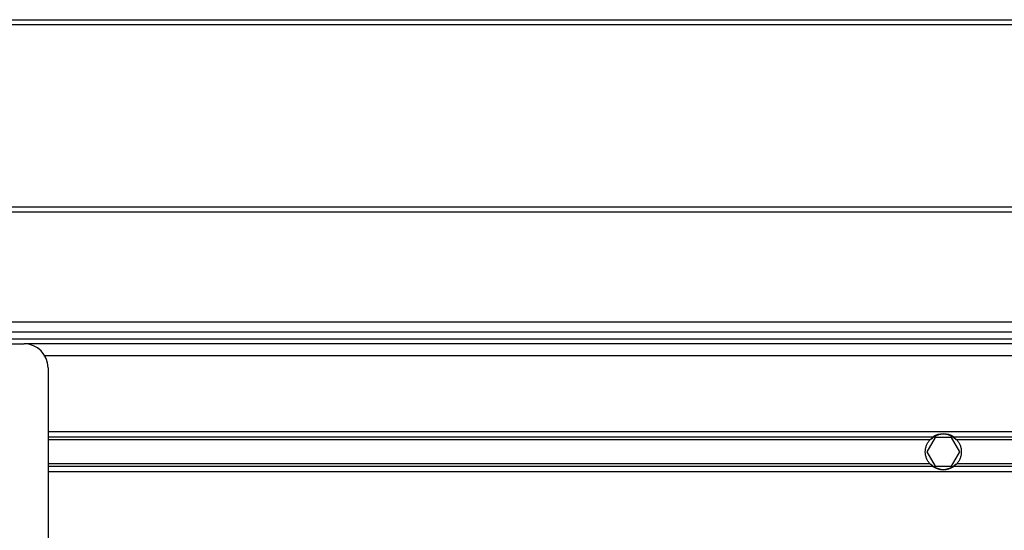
# Model space of a CAD drawing. Header units: millimetres. Extents: x 0 to 420, y 0 to 297.
# Tile 60 of 104: x 156 to 167, y 238 to 244. Entities that reach past the tile are written whole.
import ezdxf

# ---------------------------------------------------------------- set-up
doc = ezdxf.new("R2010")
doc.units = ezdxf.units.MM

msp = doc.modelspace()

# ---------------------------------------------------------------- linework, layer by layer
at = {"color": 7, "linetype": 'Continuous', "lineweight": 25}
for p, q in [((57.42278, 243.85996), (223.20794, 243.85996)), ((57.42278, 243.8047), (223.20794, 243.8047)), ((57.42278, 241.70475), (223.20794, 241.70475)), ((57.42278, 241.64949), (223.20794, 241.64949)), ((222.76584, 240.37847), (56.98068, 240.37847)), ((139.818, 240.26795), (221.19088, 240.26795)), ((139.818, 240.18505), (221.16325, 240.18505)), ((146.67045, 240.12979), (156.06495, 240.12979)), ((212.54242, 240.12979), (156.06495, 240.12979)), ((205.22397, 239.99164), (156.30424, 239.99164)), ((156.34125, 239.85348), (156.34125, 237.093)), ((204.8374, 239.11574), (156.34125, 239.11574)), ((166.52824, 239.05584), (156.34125, 239.05584)), ((192.86045, 239.05584), (166.76689, 239.05584)), ((166.49271, 239.02411), (156.34125, 239.02411)), ((166.55185, 239.05219), (166.45613, 238.8864)), ((166.74328, 239.05219), (166.55185, 239.05219)), ((166.839, 238.8864), (166.74328, 239.05219)), ((192.82492, 239.02411), (166.80243, 239.02411)), ((166.45613, 238.8864), (166.55185, 238.72062)), ((166.74328, 238.72062), (166.839, 238.8864)), ((166.49271, 238.7487), (156.34125, 238.7487)), ((166.52824, 238.71697), (156.34125, 238.71697)), ((166.55185, 238.72062), (166.74328, 238.72062)), ((192.86045, 238.71697), (166.76689, 238.71697)), ((192.82492, 238.7487), (166.80243, 238.7487)), ((204.8113, 238.65707), (156.34125, 238.65707))]:
    msp.add_line(p, q, dxfattribs=at)
for centre, radius, start, end in [((156.06495, 239.85348), 0.27631, 0, 90), ((166.64757, 238.8864), 0.20723, 54.84472, 125.15528), ((166.64757, 238.8864), 0.20171, 57.139529, 122.860471), ((166.64757, 238.8864), 0.20723, 234.844719, 305.155281), ((166.64757, 238.8864), 0.20171, 237.139528, 302.860472)]:
    msp.add_arc(centre, radius, start, end, dxfattribs=at)
for points, knots in [([(166.49271, 239.02411), (166.4979, 239.02995), (166.50387, 239.03594), (166.51602, 239.04674), (166.52236, 239.05169), (166.52824, 239.05584)], [0, 0, 0, 0, 0.5, 0.5, 1, 1, 1, 1]), ([(166.53812, 239.05584), (166.53176, 239.05173), (166.52506, 239.04687), (166.5153, 239.03875), (166.51214, 239.03594), (166.50597, 239.03012), (166.50296, 239.02708), (166.50018, 239.02411)], [0, 0, 0, 0, 0.5, 0.5, 0.75, 0.75, 1, 1, 1, 1]), ([(166.79495, 239.02411), (166.78941, 239.03004), (166.78306, 239.03606), (166.77011, 239.04684), (166.76336, 239.05173), (166.75701, 239.05584)], [0, 0, 0, 0, 0.5, 0.5, 1, 1, 1, 1]), ([(166.76689, 239.05584), (166.77278, 239.05168), (166.77908, 239.04676), (166.79127, 239.03594), (166.79723, 239.02995), (166.80243, 239.02411)], [0, 0, 0, 0, 0.5, 0.5, 1, 1, 1, 1]), ([(166.49271, 238.7487), (166.4846, 238.75781), (166.47735, 238.76757), (166.46454, 238.78844), (166.45893, 238.79968), (166.44982, 238.82316), (166.44634, 238.83527), (166.4416, 238.86026), (166.44035, 238.87333), (166.44032, 238.89908), (166.4415, 238.91184), (166.44622, 238.93711), (166.44976, 238.94945), (166.45881, 238.97285), (166.4644, 238.98412), (166.47731, 239.00519), (166.48459, 239.01499), (166.49271, 239.02411)], [0, 0, 0, 0, 0.125, 0.125, 0.25, 0.25, 0.375, 0.375, 0.5, 0.5, 0.625, 0.625, 0.75, 0.75, 0.875, 0.875, 1, 1, 1, 1]), ([(166.80243, 239.02411), (166.81053, 239.01499), (166.81778, 239.00524), (166.83059, 238.98437), (166.8362, 238.97313), (166.84531, 238.94965), (166.84879, 238.93754), (166.85353, 238.91255), (166.85478, 238.89948), (166.85481, 238.87373), (166.85363, 238.86097), (166.84891, 238.8357), (166.84537, 238.82336), (166.83632, 238.79996), (166.83073, 238.78869), (166.81782, 238.76762), (166.81054, 238.75782), (166.80243, 238.7487)], [0, 0, 0, 0, 0.125, 0.125, 0.25, 0.25, 0.375, 0.375, 0.5, 0.5, 0.625, 0.625, 0.75, 0.75, 0.875, 0.875, 1, 1, 1, 1]), ([(166.52824, 238.71697), (166.52235, 238.72112), (166.51605, 238.72605), (166.50386, 238.73687), (166.4979, 238.74285), (166.49271, 238.7487)], [0, 0, 0, 0, 0.5, 0.5, 1, 1, 1, 1]), ([(166.50018, 238.7487), (166.50572, 238.74277), (166.51208, 238.73674), (166.52502, 238.72597), (166.53177, 238.72107), (166.53812, 238.71697)], [0, 0, 0, 0, 0.5, 0.5, 1, 1, 1, 1]), ([(166.75701, 238.71697), (166.76337, 238.72108), (166.77007, 238.72594), (166.77983, 238.73406), (166.783, 238.73687), (166.78916, 238.74269), (166.79217, 238.74573), (166.79495, 238.7487)], [0, 0, 0, 0, 0.5, 0.5, 0.75, 0.75, 1, 1, 1, 1]), ([(166.80243, 238.7487), (166.79723, 238.74286), (166.79127, 238.73687), (166.77911, 238.72607), (166.77278, 238.72112), (166.76689, 238.71697)], [0, 0, 0, 0, 0.5, 0.5, 1, 1, 1, 1])]:
    msp.add_open_spline(points, degree=3, knots=knots, dxfattribs=at)

doc.saveas('drawing.dxf')
